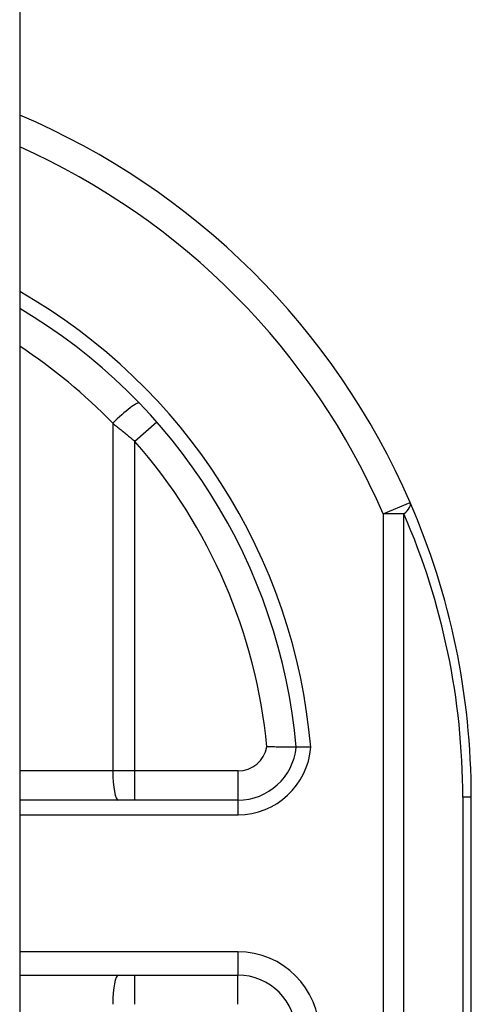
# Model space of a CAD drawing. Header units: inches. Extents: x 3.4 to 82.4, y 3.9 to 45.4.
# Tile 76 of 79: x 40.67 to 40.974, y 28.057 to 28.722. Entities that reach past the tile are written whole.
import ezdxf

# ---------------------------------------------------------------- set-up
doc = ezdxf.new("R2010")
doc.units = ezdxf.units.IN
doc.header["$MEASUREMENT"] = 0
doc.layers.add('Visible Edges(ANSI)', color=7, linetype='Continuous', lineweight=25)
doc.layers.add('Visible Tangent Edges(ANSI)', color=7, linetype='Continuous', lineweight=25)

msp = doc.modelspace()

# ---------------------------------------------------------------- linework, layer by layer
at = {"layer": 'Visible Edges(ANSI)'}
for p, q in [((40.66951, 31.551), (40.66951, 8.04)), ((40.97401, 27.83049), (40.97401, 28.197)), ((40.81671, 28.19503), (40.66951, 28.19503)), ((40.66951, 28.07692), (40.81653, 28.07692))]:
    msp.add_line(p, q, dxfattribs=at)
at = {"layer": 'Visible Edges(ANSI)', "flags": 128}
for points in [[(40.8559, 28.2307), (40.85586, 28.2307), (40.85573, 28.2307), (40.85552, 28.2307), (40.85522, 28.2307), (40.85485, 28.23071), (40.85439, 28.23071), (40.85385, 28.23071), (40.85324, 28.23071), (40.85255, 28.23072), (40.8518, 28.23072), (40.85097, 28.23073), (40.85008, 28.23074), (40.84914, 28.23075), (40.84814, 28.23076), (40.84708, 28.23078), (40.84598, 28.23079), (40.84484, 28.23081), (40.84366, 28.23083), (40.84245, 28.23086), (40.84121, 28.23089), (40.83996, 28.23092), (40.83868, 28.23096), (40.8374, 28.231), (40.8361, 28.23105)], [(40.86578, 28.23072), (40.86513, 28.23071), (40.86449, 28.23071), (40.86386, 28.23071), (40.86323, 28.2307), (40.86261, 28.2307), (40.86201, 28.2307), (40.86142, 28.2307), (40.86085, 28.2307), (40.8603, 28.2307), (40.85977, 28.2307), (40.85927, 28.2307), (40.8588, 28.2307), (40.85836, 28.2307), (40.85795, 28.2307), (40.85757, 28.2307), (40.85723, 28.2307), (40.85692, 28.2307), (40.85666, 28.2307), (40.85643, 28.2307), (40.85624, 28.2307), (40.85609, 28.2307), (40.85599, 28.2307), (40.85592, 28.2307), (40.8559, 28.2307)]]:
    msp.add_lwpolyline(points, dxfattribs=at)
at = {"layer": 'Visible Edges(ANSI)'}
for centre, radius, start, end in [((40.47401, 28.197), 0.5, 23.44387, 66.98326), ((40.47401, 28.197), 0.38337, 5.04314, 59.33976), ((40.47401, 28.197), 0.5, 0, 23.44387), ((40.81671, 28.2344), 0.03937, 270, 354.60623), ((40.81653, 28.03755), 0.03937, 0, 90)]:
    msp.add_arc(centre, radius, start, end, dxfattribs=at)
at = {"layer": 'Visible Tangent Edges(ANSI)'}
for p, q in [((40.73225, 28.44927), (40.73225, 28.21472)), ((40.76198, 28.45008), (40.74719, 28.43709)), ((40.74719, 28.21472), (40.74719, 28.43709)), ((40.91468, 28.38809), (40.93274, 28.39593)), ((40.91468, 28.38809), (40.91468, 27.83086)), ((40.9286, 28.38809), (40.91468, 28.38809)), ((40.9286, 27.83086), (40.9286, 28.38809)), ((40.73225, 28.21472), (40.66951, 28.21472)), ((40.74719, 28.21472), (40.73225, 28.21472)), ((40.74719, 28.19503), (40.74719, 28.21472)), ((40.81671, 28.21472), (40.74719, 28.21472)), ((40.81671, 28.19503), (40.81671, 28.21472)), ((40.97401, 28.197), (40.96825, 28.197)), ((40.96825, 28.197), (40.96825, 27.83057)), ((40.81671, 28.18519), (40.81671, 28.19503)), ((40.66951, 28.18519), (40.81671, 28.18519)), ((40.81653, 28.09267), (40.66951, 28.09267)), ((40.81653, 28.09267), (40.81653, 28.07692)), ((40.74719, 28.05724), (40.74719, 28.07692)), ((40.81653, 28.05724), (40.81653, 28.07692))]:
    msp.add_line(p, q, dxfattribs=at)
at = {"layer": 'Visible Tangent Edges(ANSI)', "flags": 128}
msp.add_lwpolyline([(40.73225, 28.44927), (40.73288, 28.44877), (40.73352, 28.44828), (40.73415, 28.44778), (40.73478, 28.44728), (40.73541, 28.44678), (40.73604, 28.44628), (40.73667, 28.44578), (40.7373, 28.44528), (40.73792, 28.44477), (40.73855, 28.44427), (40.73917, 28.44376), (40.7398, 28.44325), (40.74042, 28.44275), (40.74104, 28.44224), (40.74166, 28.44173), (40.74228, 28.44121), (40.7429, 28.4407), (40.74352, 28.44019), (40.74413, 28.43967), (40.74475, 28.43916), (40.74536, 28.43864), (40.74597, 28.43812), (40.74658, 28.4376), (40.74719, 28.43709)], dxfattribs=at)
at = {"layer": 'Visible Tangent Edges(ANSI)'}
for centre, radius, start, end in [((40.47401, 28.197), 0.48031, 23.44387, 65.98194), ((40.47401, 28.197), 0.39322, 4.91869, 60.18628), ((40.47028, 28.197), 0.36369, 43.91864, 56.78239), ((40.47401, 28.197), 0.36369, 5.37198, 41.31041), ((40.48793, 28.197), 0.48031, 0, 23.44387), ((40.81671, 28.2344), 0.01969, 270, 350.19439), ((40.81671, 28.2344), 0.04921, 270, 355.70402), ((40.81653, 28.03755), 0.05512, 0, 90)]:
    msp.add_arc(centre, radius, start, end, dxfattribs=at)
for centre, major_axis, ratio, start_param, end_param in [((40.73599, 28.44927), (0.01418, 0.01365), 0.132897, 0, 1.707941), ((40.91468, 28.38809), (0.01806, 0.00783), 0.369668, 5.41831, 6.283185), ((40.73599, 28.21472), (0, -0.01969), 0.189796, 4.712389, 6.283185), ((40.73599, 28.05724), (0, 0.01969), 0.189796, 0, 1.570796)]:
    msp.add_ellipse(centre, major_axis=major_axis, ratio=ratio, start_param=start_param, end_param=end_param, dxfattribs=at)

doc.saveas('drawing.dxf')
